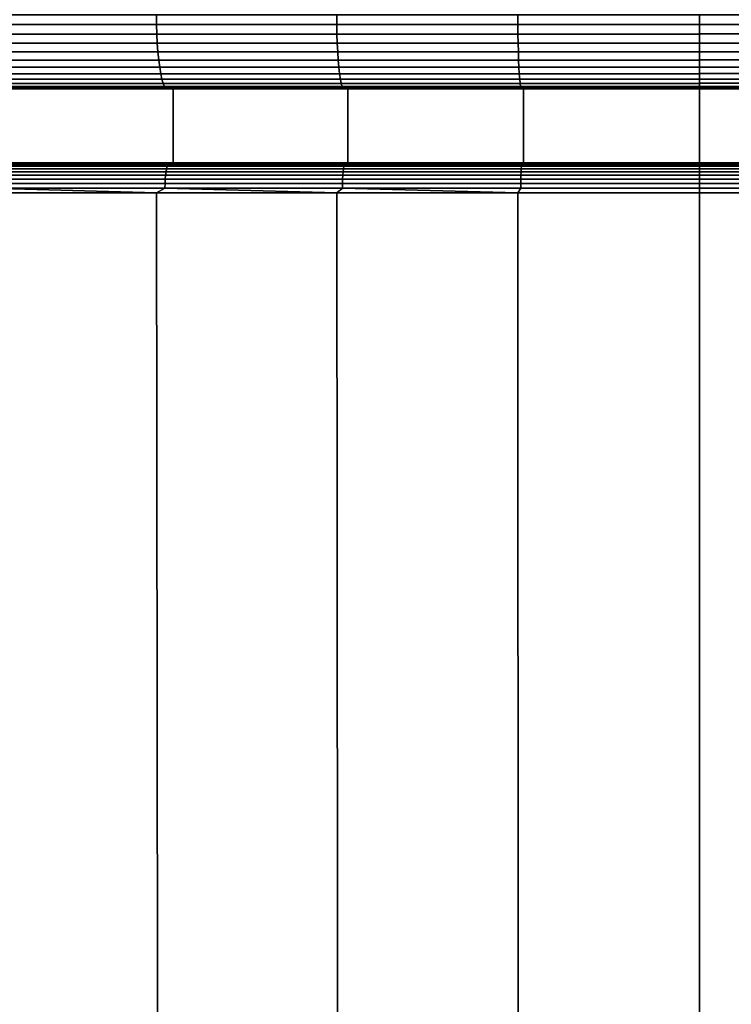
# Model space of a CAD drawing. Header units: metres. Extents: x -109 to 109, y -100 to 58.
# Tile 236 of 256: x -4.59 to 0.22, y -69.38 to -62.73. Entities that reach past the tile are written whole.
import ezdxf

# ---------------------------------------------------------------- set-up
doc = ezdxf.new("R2010")
doc.units = ezdxf.units.M
doc.layers.add('solid_21_062_100_XXX', color=7, linetype='CONTINUOUS')

msp = doc.modelspace()

# ---------------------------------------------------------------- linework, layer by layer
at = {"layer": 'solid_21_062_100_XXX'}
for points in [[(-4.876423, -62.765263, 29.012867), (-3.667634, -62.765263, 29.222612), (-3.668262, -62.700001, 29.226843), (-4.877259, -62.700001, 29.017063)], [(-3.667634, -62.765263, -20.227751), (-4.876423, -62.765263, -20.018005), (-4.877259, -62.700001, -20.022202), (-3.668262, -62.700001, -20.231981)], [(-3.667634, -62.765263, 29.222612), (-2.450009, -62.765263, 29.372791), (-2.450429, -62.700001, 29.377048), (-3.668262, -62.700001, 29.226843)], [(-2.450009, -62.765263, -20.37793), (-3.667634, -62.765263, -20.227751), (-3.668262, -62.700001, -20.231981), (-2.450429, -62.700001, -20.382187)], [(-2.450009, -62.765263, 29.372791), (-1.226482, -62.765263, 29.463045), (-1.226692, -62.700001, 29.467318), (-2.450429, -62.700001, 29.377048)], [(-1.226482, -62.765263, -20.468184), (-2.450009, -62.765263, -20.37793), (-2.450429, -62.700001, -20.382187), (-1.226692, -62.700001, -20.472456)], [(-1.226482, -62.765263, 29.463045), (0, -62.765263, 29.493153), (0, -62.700001, 29.497431), (-1.226692, -62.700001, 29.467318)], [(0, -62.764614, -20.498377), (-1.226482, -62.765263, -20.468184), (-1.226692, -62.700001, -20.472456), (0, -62.700001, -20.502569)], [(0, -62.765263, 29.493153), (1.226486, -62.764614, 29.463129), (1.226692, -62.700001, 29.467318), (0, -62.700001, 29.497431)], [(1.226486, -62.764614, -20.468267), (0, -62.764614, -20.498377), (0, -62.700001, -20.502569), (1.226692, -62.700001, -20.472456)], [(-4.876423, -62.765263, -20.018005), (-3.667634, -62.765263, -20.227751), (-3.66576, -62.829472, -20.215113), (-4.873931, -62.829472, -20.005474)], [(-3.667634, -62.765263, 29.222612), (-4.876423, -62.765263, 29.012867), (-4.873931, -62.829472, 29.000336), (-3.66576, -62.829472, 29.209974)], [(-3.667634, -62.765263, -20.227751), (-2.450009, -62.765263, -20.37793), (-2.448757, -62.829472, -20.365215), (-3.66576, -62.829472, -20.215113)], [(-2.450009, -62.765263, 29.372791), (-3.667634, -62.765263, 29.222612), (-3.66576, -62.829472, 29.209974), (-2.448757, -62.829472, 29.360077)], [(-2.450009, -62.765263, -20.37793), (-1.226482, -62.765263, -20.468184), (-1.225855, -62.829472, -20.455421), (-2.448757, -62.829472, -20.365215)], [(-1.226482, -62.765263, 29.463045), (-2.450009, -62.765263, 29.372791), (-2.448757, -62.829472, 29.360077), (-1.225855, -62.829472, 29.450283)], [(-1.226482, -62.765263, -20.468184), (0, -62.764614, -20.498377), (0, -62.828842, -20.485683), (-1.225855, -62.829472, -20.455421)], [(0, -62.765263, 29.493153), (-1.226482, -62.765263, 29.463045), (-1.225855, -62.829472, 29.450283), (0, -62.829472, 29.480377)], [(1.226486, -62.764614, 29.463129), (0, -62.765263, 29.493153), (0, -62.829472, 29.480377), (1.225863, -62.828842, 29.450453)], [(0, -62.764614, -20.498377), (1.226486, -62.764614, -20.468267), (1.225863, -62.828842, -20.455591), (0, -62.828842, -20.485683)], [(-4.873931, -62.829472, -20.005474), (-3.66576, -62.829472, -20.215113), (-3.66267, -62.891464, -20.194284), (-4.869823, -62.891464, -19.984823)], [(-3.66576, -62.829472, 29.209974), (-4.873931, -62.829472, 29.000336), (-4.869823, -62.891464, 28.979685), (-3.66267, -62.891464, 29.189146)], [(-3.66576, -62.829472, -20.215113), (-2.448757, -62.829472, -20.365215), (-2.446693, -62.891464, -20.344261), (-3.66267, -62.891464, -20.194284)], [(-2.448757, -62.829472, 29.360077), (-3.66576, -62.829472, 29.209974), (-3.66267, -62.891464, 29.189146), (-2.446693, -62.891464, 29.339123)], [(-2.448757, -62.829472, -20.365215), (-1.225855, -62.829472, -20.455421), (-1.224822, -62.891464, -20.434391), (-2.446693, -62.891464, -20.344261)], [(-1.225855, -62.829472, 29.450283), (-2.448757, -62.829472, 29.360077), (-2.446693, -62.891464, 29.339123), (-1.224822, -62.891464, 29.429253)], [(-1.225855, -62.829472, -20.455421), (0, -62.828842, -20.485683), (0, -62.890858, -20.464708), (-1.224822, -62.891464, -20.434391)], [(0, -62.829472, 29.480377), (-1.225855, -62.829472, 29.450283), (-1.224822, -62.891464, 29.429253), (0, -62.891464, 29.45932)], [(1.225863, -62.828842, 29.450453), (0, -62.829472, 29.480377), (0, -62.891464, 29.45932), (1.224834, -62.890858, 29.429502)], [(0, -62.828842, -20.485683), (1.225863, -62.828842, -20.455591), (1.224834, -62.890858, -20.434641), (0, -62.890858, -20.464708)], [(-4.869823, -62.891464, -19.984823), (-3.66267, -62.891464, -20.194284), (-3.658418, -62.950169, -20.165623), (-4.864171, -62.950169, -19.956404)], [(-3.66267, -62.891464, 29.189146), (-4.869823, -62.891464, 28.979685), (-4.864171, -62.950169, 28.951267), (-3.658418, -62.950169, 29.160484)], [(-3.66267, -62.891464, -20.194284), (-2.446693, -62.891464, -20.344261), (-2.443853, -62.950169, -20.315424), (-3.658418, -62.950169, -20.165623)], [(-2.446693, -62.891464, 29.339123), (-3.66267, -62.891464, 29.189146), (-3.658418, -62.950169, 29.160484), (-2.443853, -62.950169, 29.310287)], [(-2.446693, -62.891464, -20.344261), (-1.224822, -62.891464, -20.434391), (-1.2234, -62.950169, -20.405451), (-2.443853, -62.950169, -20.315424)], [(-1.224822, -62.891464, 29.429253), (-2.446693, -62.891464, 29.339123), (-2.443853, -62.950169, 29.310287), (-1.2234, -62.950169, 29.400312)], [(-1.224822, -62.891464, -20.434391), (0, -62.890858, -20.464708), (0, -62.949604, -20.43581), (-1.2234, -62.950169, -20.405451)], [(0, -62.891464, 29.45932), (-1.224822, -62.891464, 29.429253), (-1.2234, -62.950169, 29.400312), (0, -62.950169, 29.430346)], [(1.224834, -62.890858, 29.429502), (0, -62.891464, 29.45932), (0, -62.950169, 29.430346), (1.223416, -62.949604, 29.400639)], [(0, -62.890858, -20.464708), (1.224834, -62.890858, -20.434641), (1.223416, -62.949604, -20.405777), (0, -62.949604, -20.43581)], [(-4.864171, -62.950169, -19.956404), (-3.658418, -62.950169, -20.165623), (-3.653078, -63.004589, -20.12962), (-4.857069, -63.004589, -19.920706)], [(-3.658418, -62.950169, 29.160484), (-4.864171, -62.950169, 28.951267), (-4.857069, -63.004589, 28.915569), (-3.653078, -63.004589, 29.124481)], [(-3.658418, -62.950169, -20.165623), (-2.443853, -62.950169, -20.315424), (-2.440285, -63.004589, -20.279203), (-3.653078, -63.004589, -20.12962)], [(-2.443853, -62.950169, 29.310287), (-3.658418, -62.950169, 29.160484), (-3.653078, -63.004589, 29.124481), (-2.440285, -63.004589, 29.274065)], [(-2.443853, -62.950169, -20.315424), (-1.2234, -62.950169, -20.405451), (-1.221614, -63.004589, -20.369097), (-2.440285, -63.004589, -20.279203)], [(-1.2234, -62.950169, 29.400312), (-2.443853, -62.950169, 29.310287), (-2.440285, -63.004589, 29.274065), (-1.221614, -63.004589, 29.363958)], [(-1.2234, -62.950169, -20.405451), (0, -62.949604, -20.43581), (0, -63.00407, -20.399485), (-1.221614, -63.004589, -20.369097)], [(0, -62.950169, 29.430346), (-1.2234, -62.950169, 29.400312), (-1.221614, -63.004589, 29.363958), (0, -63.004589, 29.393948)], [(1.223416, -62.949604, 29.400639), (0, -62.950169, 29.430346), (0, -63.004589, 29.393948), (1.221634, -63.00407, 29.364357)], [(0, -62.949604, -20.43581), (1.223416, -62.949604, -20.405777), (1.221634, -63.00407, -20.369495), (0, -63.00407, -20.399485)], [(-4.857069, -63.004589, -19.920706), (-3.653078, -63.004589, -20.12962), (-3.64674, -63.053783, -20.086891), (-4.848642, -63.053783, -19.878342)], [(-3.653078, -63.004589, 29.124481), (-4.857069, -63.004589, 28.915569), (-4.848642, -63.053783, 28.873203), (-3.64674, -63.053783, 29.081753)], [(-3.653078, -63.004589, -20.12962), (-2.440285, -63.004589, -20.279203), (-2.436052, -63.053783, -20.236216), (-3.64674, -63.053783, -20.086891)], [(-2.440285, -63.004589, 29.274065), (-3.653078, -63.004589, 29.124481), (-3.64674, -63.053783, 29.081753), (-2.436052, -63.053783, 29.231077)], [(-2.440285, -63.004589, -20.279203), (-1.221614, -63.004589, -20.369097), (-1.219495, -63.053783, -20.325954), (-2.436052, -63.053783, -20.236216)], [(-1.221614, -63.004589, 29.363958), (-2.440285, -63.004589, 29.274065), (-2.436052, -63.053783, 29.231077), (-1.219495, -63.053783, 29.320816)], [(-1.221614, -63.004589, -20.369097), (0, -63.00407, -20.399485), (0, -63.053322, -20.356354), (-1.219495, -63.053783, -20.325954)], [(0, -63.004589, 29.393948), (-1.221614, -63.004589, 29.363958), (-1.219495, -63.053783, 29.320816), (0, -63.053783, 29.350752)], [(1.221634, -63.00407, 29.364357), (0, -63.004589, 29.393948), (0, -63.053783, 29.350752), (1.219517, -63.053322, 29.321278)], [(0, -63.00407, -20.399485), (1.221634, -63.00407, -20.369495), (1.219517, -63.053322, -20.326416), (0, -63.053322, -20.356354)], [(-4.848642, -63.053783, -19.878342), (-3.64674, -63.053783, -20.086891), (-3.639513, -63.096916, -20.038172), (-4.839034, -63.096916, -19.830034)], [(-3.64674, -63.053783, 29.081753), (-4.848642, -63.053783, 28.873203), (-4.839034, -63.096916, 28.824896), (-3.639513, -63.096916, 29.033033)], [(-4.839034, -63.096916, -19.830034), (-3.639513, -63.096916, -20.038172), (-3.631521, -63.13324, -19.984295), (-4.828408, -63.13324, -19.776615)], [(-3.639513, -63.096916, 29.033033), (-4.839034, -63.096916, 28.824896), (-4.828408, -63.13324, 28.771477), (-3.631521, -63.13324, 28.979156)], [(-3.64674, -63.053783, -20.086891), (-2.436052, -63.053783, -20.236216), (-2.431224, -63.096916, -20.187201), (-3.639513, -63.096916, -20.038172)], [(-2.436052, -63.053783, 29.231077), (-3.64674, -63.053783, 29.081753), (-3.639513, -63.096916, 29.033033), (-2.431224, -63.096916, 29.182062)], [(-3.639513, -63.096916, -20.038172), (-2.431224, -63.096916, -20.187201), (-2.425885, -63.13324, -20.132996), (-3.631521, -63.13324, -19.984295)], [(-2.431224, -63.096916, 29.182062), (-3.639513, -63.096916, 29.033033), (-3.631521, -63.13324, 28.979156), (-2.425885, -63.13324, 29.127857)], [(-2.436052, -63.053783, -20.236216), (-1.219495, -63.053783, -20.325954), (-1.217078, -63.096916, -20.27676), (-2.431224, -63.096916, -20.187201)], [(-1.219495, -63.053783, 29.320816), (-2.436052, -63.053783, 29.231077), (-2.431224, -63.096916, 29.182062), (-1.217078, -63.096916, 29.271622)], [(-2.431224, -63.096916, -20.187201), (-1.217078, -63.096916, -20.27676), (-1.214405, -63.13324, -20.222361), (-2.425885, -63.13324, -20.132996)], [(-1.217078, -63.096916, 29.271622), (-2.431224, -63.096916, 29.182062), (-2.425885, -63.13324, 29.127857), (-1.214405, -63.13324, 29.217222)], [(-1.219495, -63.053783, -20.325954), (0, -63.053322, -20.356354), (0, -63.096516, -20.307158), (-1.217078, -63.096916, -20.27676)], [(0, -63.053783, 29.350752), (-1.219495, -63.053783, 29.320816), (-1.217078, -63.096916, 29.271622), (0, -63.096916, 29.3015)], [(-1.217078, -63.096916, -20.27676), (0, -63.096516, -20.307158), (0, -63.132915, -20.252739), (-1.214405, -63.13324, -20.222361)], [(0, -63.096916, 29.3015), (-1.217078, -63.096916, 29.271622), (-1.214405, -63.13324, 29.217222), (0, -63.13324, 29.247034)], [(1.219517, -63.053322, 29.321278), (0, -63.053783, 29.350752), (0, -63.096916, 29.3015), (1.217103, -63.096516, 29.272141)], [(0, -63.053322, -20.356354), (1.219517, -63.053322, -20.326416), (1.217103, -63.096516, -20.277279), (0, -63.096516, -20.307158)], [(1.217103, -63.096516, 29.272141), (0, -63.096916, 29.3015), (0, -63.13324, 29.247034), (1.214433, -63.132915, 29.217789)], [(0, -63.096516, -20.307158), (1.217103, -63.096516, -20.277279), (1.214433, -63.132915, -20.222927), (0, -63.132915, -20.252739)], [(-4.828408, -63.13324, -19.776615), (-3.631521, -63.13324, -19.984295), (-3.622901, -63.16214, -19.926186), (-4.816947, -63.16214, -19.719)], [(-3.631521, -63.13324, 28.979156), (-4.828408, -63.13324, 28.771477), (-4.816947, -63.16214, 28.713861), (-3.622901, -63.16214, 28.921047)], [(-4.816947, -63.16214, -19.719), (-3.622901, -63.16214, -19.926186), (-3.613801, -63.183117, -19.86484), (-4.804848, -63.183117, -19.658173)], [(-3.622901, -63.16214, 28.921047), (-4.816947, -63.16214, 28.713861), (-4.804848, -63.183117, 28.653034), (-3.613801, -63.183117, 28.859701)], [(-3.631521, -63.13324, -19.984295), (-2.425885, -63.13324, -20.132996), (-2.420127, -63.16214, -20.074533), (-3.622901, -63.16214, -19.926186)], [(-2.425885, -63.13324, 29.127857), (-3.631521, -63.13324, 28.979156), (-3.622901, -63.16214, 28.921047), (-2.420127, -63.16214, 29.069395)], [(-3.622901, -63.16214, -19.926186), (-2.420127, -63.16214, -20.074533), (-2.414048, -63.183117, -20.012815), (-3.613801, -63.183117, -19.86484)], [(-2.420127, -63.16214, 29.069395), (-3.622901, -63.16214, 28.921047), (-3.613801, -63.183117, 28.859701), (-2.414048, -63.183117, 29.007677)], [(-2.425885, -63.13324, -20.132996), (-1.214405, -63.13324, -20.222361), (-1.211523, -63.16214, -20.163685), (-2.420127, -63.16214, -20.074533)], [(-1.214405, -63.13324, 29.217222), (-2.425885, -63.13324, 29.127857), (-2.420127, -63.16214, 29.069395), (-1.211523, -63.16214, 29.158548)], [(-2.420127, -63.16214, -20.074533), (-1.211523, -63.16214, -20.163685), (-1.20848, -63.183117, -20.101744), (-2.414048, -63.183117, -20.012815)], [(-1.211523, -63.16214, 29.158548), (-2.420127, -63.16214, 29.069395), (-2.414048, -63.183117, 29.007677), (-1.20848, -63.183117, 29.096605)], [(-1.214405, -63.13324, -20.222361), (0, -63.132915, -20.252739), (0, -63.161888, -20.194033), (-1.211523, -63.16214, -20.163685)], [(0, -63.13324, 29.247034), (-1.214405, -63.13324, 29.217222), (-1.211523, -63.16214, 29.158548), (0, -63.16214, 29.18829)], [(-1.211523, -63.16214, -20.163685), (0, -63.161888, -20.194033), (0, -63.182945, -20.132042), (-1.20848, -63.183117, -20.101744)], [(0, -63.16214, 29.18829), (-1.211523, -63.16214, 29.158548), (-1.20848, -63.183117, 29.096605), (0, -63.183117, 29.126272)], [(1.214433, -63.132915, 29.217789), (0, -63.13324, 29.247034), (0, -63.16214, 29.18829), (1.211553, -63.161888, 29.159151)], [(0, -63.132915, -20.252739), (1.214433, -63.132915, -20.222927), (1.211553, -63.161888, -20.164289), (0, -63.161888, -20.194033)], [(1.211553, -63.161888, 29.159151), (0, -63.16214, 29.18829), (0, -63.183117, 29.126272), (1.208511, -63.182945, 29.097237)], [(0, -63.161888, -20.194033), (1.211553, -63.161888, -20.164289), (1.208511, -63.182945, -20.102375), (0, -63.182945, -20.132042)], [(-4.728378, -63.200001, 28.268648), (-3.556269, -63.200001, 28.472029), (-4.776793, -63.200001, 28.52725), (-5.950015, -63.200001, 28.263947)], [(-4.804848, -63.183117, -19.658173), (-3.613801, -63.183117, -19.86484), (-3.604378, -63.195808, -19.801308), (-4.792318, -63.195808, -19.595181)], [(-3.613801, -63.183117, 28.859701), (-4.804848, -63.183117, 28.653034), (-4.792318, -63.195808, 28.590042), (-3.604378, -63.195808, 28.796169)], [(-4.792318, -63.195808, -19.595181), (-3.604378, -63.195808, -19.801308), (-3.591789, -63.200001, -19.737852), (-4.776828, -63.200001, -19.532381)], [(-4.792318, -63.195808, 28.590042), (-4.776793, -63.200001, 28.52725), (-3.591722, -63.200001, 28.732723), (-3.604378, -63.195808, 28.796169)], [(-3.556269, -63.200001, -19.477167), (-4.776828, -63.200001, -19.532381), (-3.591789, -63.200001, -19.737852), (-2.3756, -63.200001, -19.622787)], [(-3.556269, -63.200001, -19.477167), (-4.728378, -63.200001, -19.273787), (-4.776828, -63.200001, -19.532381)], [(-2.3756, -63.200001, 28.617649), (-1.189223, -63.200001, 28.70516), (-3.591722, -63.200001, 28.732723), (-4.776793, -63.200001, 28.52725)], [(-3.556269, -63.200001, 28.472029), (-2.3756, -63.200001, 28.617649), (-4.776793, -63.200001, 28.52725)], [(-4.728279, -63.700001, 28.268663), (-3.556221, -63.700001, 28.472038), (-3.556269, -63.200001, 28.472029), (-4.728378, -63.200001, 28.268648)], [(-3.556221, -63.700001, -19.477177), (-4.728279, -63.700001, -19.273802), (-4.728378, -63.200001, -19.273787), (-3.556269, -63.200001, -19.477167)], [(-3.613801, -63.183117, -19.86484), (-2.414048, -63.183117, -20.012815), (-2.407753, -63.195808, -19.948898), (-3.604378, -63.195808, -19.801308)], [(-2.414048, -63.183117, 29.007677), (-3.613801, -63.183117, 28.859701), (-3.604378, -63.195808, 28.796169), (-2.407753, -63.195808, 28.94376)], [(-3.604378, -63.195808, -19.801308), (-2.407753, -63.195808, -19.948898), (-2.398115, -63.200001, -19.884916), (-3.591789, -63.200001, -19.737852)], [(-3.604378, -63.195808, 28.796169), (-3.591722, -63.200001, 28.732723), (-2.398062, -63.200001, 28.879784), (-2.407753, -63.195808, 28.94376)], [(-1.189223, -63.200001, -19.710299), (-3.591789, -63.200001, -19.737852), (-2.398115, -63.200001, -19.884916), (0, -63.200001, -19.739492)], [(-1.189223, -63.200001, -19.710299), (-2.3756, -63.200001, -19.622787), (-3.591789, -63.200001, -19.737852)], [(0, -63.200001, 28.734354), (2.398062, -63.200001, 28.879784), (-2.398062, -63.200001, 28.879784), (-3.591722, -63.200001, 28.732723)], [(-1.189223, -63.200001, 28.70516), (0, -63.200001, 28.734354), (-3.591722, -63.200001, 28.732723)], [(-3.556221, -63.700001, 28.472038), (-2.375787, -63.700001, 28.617632), (-2.3756, -63.200001, 28.617649), (-3.556269, -63.200001, 28.472029)], [(-2.375787, -63.700001, -19.62277), (-3.556221, -63.700001, -19.477177), (-3.556269, -63.200001, -19.477167), (-2.3756, -63.200001, -19.622787)], [(-2.414048, -63.183117, -20.012815), (-1.20848, -63.183117, -20.101744), (-1.205328, -63.195808, -20.037594), (-2.407753, -63.195808, -19.948898)], [(-1.20848, -63.183117, 29.096605), (-2.414048, -63.183117, 29.007677), (-2.407753, -63.195808, 28.94376), (-1.205328, -63.195808, 29.032455)], [(-2.407753, -63.195808, -19.948898), (-1.205328, -63.195808, -20.037594), (-1.199585, -63.200001, -19.973181), (-2.398115, -63.200001, -19.884916)], [(-2.407753, -63.195808, 28.94376), (-2.398062, -63.200001, 28.879784), (-1.199564, -63.200001, 28.968044), (-1.205328, -63.195808, 29.032455)], [(0, -63.200001, -19.739492), (-2.398115, -63.200001, -19.884916), (2.398115, -63.200001, -19.884916), (3.591789, -63.200001, -19.737852)], [(-2.398115, -63.200001, -19.884916), (-1.199585, -63.200001, -19.973181), (2.398115, -63.200001, -19.884916)], [(-2.398062, -63.200001, 28.879784), (2.398062, -63.200001, 28.879784), (1.199564, -63.200001, 28.968044)], [(-1.199564, -63.200001, 28.968044), (-2.398062, -63.200001, 28.879784), (1.199564, -63.200001, 28.968044)], [(-2.375787, -63.700001, 28.617632), (-1.189045, -63.700001, 28.705168), (-1.189223, -63.200001, 28.70516), (-2.3756, -63.200001, 28.617649)], [(-1.189045, -63.700001, -19.710306), (-2.375787, -63.700001, -19.62277), (-2.3756, -63.200001, -19.622787), (-1.189223, -63.200001, -19.710299)], [(-1.20848, -63.183117, -20.101744), (0, -63.182945, -20.132042), (0, -63.195721, -20.067833), (-1.205328, -63.195808, -20.037594)], [(0, -63.183117, 29.126272), (-1.20848, -63.183117, 29.096605), (-1.205328, -63.195808, 29.032455), (0, -63.195808, 29.062044)], [(-1.205328, -63.195808, -20.037594), (0, -63.195721, -20.067833), (-1.199585, -63.200001, -19.973181)], [(0, -63.195808, 29.062044), (-1.205328, -63.195808, 29.032455), (-1.199564, -63.200001, 28.968044), (0, -63.200001, 28.997431)], [(0, -63.195721, -20.067833), (0, -63.200001, -20.002569), (1.199584, -63.200001, -19.973181), (-1.199585, -63.200001, -19.973181)], [(-1.199585, -63.200001, -19.973181), (1.199584, -63.200001, -19.973181), (2.398115, -63.200001, -19.884916)], [(0, -63.195808, 29.062044), (0, -63.200001, 28.997431), (-1.199564, -63.200001, 28.968044), (1.199564, -63.200001, 28.968044)], [(0, -63.700001, -19.739492), (-1.189045, -63.700001, -19.710306), (-1.189223, -63.200001, -19.710299), (0, -63.200001, -19.739492)], [(-1.189045, -63.700001, 28.705168), (0, -63.700001, 28.734354), (0, -63.200001, 28.734354), (-1.189223, -63.200001, 28.70516)], [(1.208511, -63.182945, 29.097237), (0, -63.183117, 29.126272), (0, -63.195808, 29.062044), (1.20536, -63.195721, 29.033104)], [(0, -63.182945, -20.132042), (1.208511, -63.182945, -20.102375), (1.20536, -63.195721, -20.038242), (0, -63.195721, -20.067833)], [(1.20536, -63.195721, 29.033104), (0, -63.195808, 29.062044), (1.199564, -63.200001, 28.968044)], [(0, -63.195721, -20.067833), (1.20536, -63.195721, -20.038242), (1.199584, -63.200001, -19.973181), (0, -63.200001, -20.002569)], [(1.189223, -63.200001, 28.70516), (3.591722, -63.200001, 28.732723), (2.398062, -63.200001, 28.879784), (0, -63.200001, 28.734354)], [(1.189223, -63.200001, -19.710299), (0, -63.200001, -19.739492), (3.591789, -63.200001, -19.737852)], [(1.189045, -63.700001, -19.710306), (0, -63.700001, -19.739492), (0, -63.200001, -19.739492), (1.189223, -63.200001, -19.710299)], [(0, -63.700001, 28.734354), (1.189045, -63.700001, 28.705168), (1.189223, -63.200001, 28.70516), (0, -63.200001, 28.734354)], [(-3.556221, -63.700001, -19.477177), (-3.634631, -63.700001, -20.033005), (-4.834176, -63.700001, -19.825064), (-4.728279, -63.700001, -19.273802)], [(-4.770402, -63.70245, -19.869455), (-4.834176, -63.700001, -19.825064), (-3.634631, -63.700001, -20.033005)], [(-3.556221, -63.700001, 28.472038), (-4.728279, -63.700001, 28.268663), (-4.834171, -63.700001, 28.819925), (-3.634627, -63.700001, 29.027868)], [(-4.770402, -63.70245, 28.864319), (-3.634627, -63.700001, 29.027868), (-4.834171, -63.700001, 28.819925)], [(-4.770402, -63.70245, -19.869455), (-3.587584, -63.70245, -20.071476), (-3.592023, -63.709827, -20.101868), (-4.776303, -63.709827, -19.899599)], [(-3.587584, -63.70245, 29.066338), (-4.770402, -63.70245, 28.864319), (-4.776303, -63.709827, 28.894461), (-3.592023, -63.709827, 29.096731)], [(-3.587584, -63.70245, 29.066338), (-3.634627, -63.700001, 29.027868), (-4.770402, -63.70245, 28.864319)], [(-4.770402, -63.70245, -19.869455), (-3.634631, -63.700001, -20.033005), (-3.587584, -63.70245, -20.071476)], [(-2.375787, -63.700001, -19.62277), (-2.426488, -63.700001, -20.18181), (-3.634631, -63.700001, -20.033005), (-3.556221, -63.700001, -19.477177)], [(-3.587584, -63.70245, -20.071476), (-3.634631, -63.700001, -20.033005), (-2.426488, -63.700001, -20.18181)], [(-2.375787, -63.700001, 28.617632), (-3.556221, -63.700001, 28.472038), (-3.634627, -63.700001, 29.027868), (-2.426485, -63.700001, 29.176674)], [(-3.587584, -63.70245, 29.066338), (-2.426485, -63.700001, 29.176674), (-3.634627, -63.700001, 29.027868)], [(-3.587584, -63.70245, -20.071476), (-2.396388, -63.70245, -20.216112), (-2.399353, -63.709827, -20.246685), (-3.592023, -63.709827, -20.101868)], [(-2.396388, -63.70245, 29.210974), (-3.587584, -63.70245, 29.066338), (-3.592023, -63.709827, 29.096731), (-2.399353, -63.709827, 29.241547)], [(-2.396388, -63.70245, 29.210974), (-2.426485, -63.700001, 29.176674), (-3.587584, -63.70245, 29.066338)], [(-3.587584, -63.70245, -20.071476), (-2.426488, -63.700001, -20.18181), (-2.396388, -63.70245, -20.216112)], [(-1.189045, -63.700001, -19.710306), (-1.213637, -63.700001, -20.271097), (-2.426488, -63.700001, -20.18181), (-2.375787, -63.700001, -19.62277)], [(-2.396388, -63.70245, -20.216112), (-2.426488, -63.700001, -20.18181), (-1.213637, -63.700001, -20.271097)], [(-1.189045, -63.700001, 28.705168), (-2.375787, -63.700001, 28.617632), (-2.426485, -63.700001, 29.176674), (-1.213637, -63.700001, 29.265959)], [(-2.396388, -63.70245, 29.210974), (-1.213637, -63.700001, 29.265959), (-2.426485, -63.700001, 29.176674)], [(-2.396388, -63.70245, -20.216112), (-1.199595, -63.70245, -20.30303), (-1.201079, -63.709827, -20.33371), (-2.399353, -63.709827, -20.246685)], [(-1.199595, -63.70245, 29.297892), (-2.396388, -63.70245, 29.210974), (-2.399353, -63.709827, 29.241547), (-1.201079, -63.709827, 29.328571)], [(-1.199595, -63.70245, 29.297892), (-1.213637, -63.700001, 29.265959), (-2.396388, -63.70245, 29.210974)], [(-2.396388, -63.70245, -20.216112), (-1.213637, -63.700001, -20.271097), (-1.199595, -63.70245, -20.30303)], [(0, -63.700001, 28.734354), (-1.189045, -63.700001, 28.705168), (-1.213637, -63.700001, 29.265959), (0, -63.700001, 29.295677)], [(-1.199595, -63.70245, 29.297892), (0, -63.70245, 29.326887), (0, -63.700001, 29.295677), (-1.213637, -63.700001, 29.265959)], [(-1.189045, -63.700001, -19.710306), (0, -63.700001, -19.739492), (0, -63.700001, -20.300816), (-1.213637, -63.700001, -20.271097)], [(0, -63.70245, -20.332026), (-1.199595, -63.70245, -20.30303), (-1.213637, -63.700001, -20.271097), (0, -63.700001, -20.300816)], [(-1.201079, -63.709827, 29.328571), (0, -63.709827, 29.357603), (0, -63.70245, 29.326887), (-1.199595, -63.70245, 29.297892)], [(-1.199595, -63.70245, -20.30303), (0, -63.70245, -20.332026), (0, -63.709827, -20.362741), (-1.201079, -63.709827, -20.33371)], [(1.189045, -63.700001, 28.705168), (0, -63.700001, 28.734354), (0, -63.700001, 29.295677), (1.213637, -63.700001, 29.265959)], [(0, -63.70245, 29.326887), (1.199595, -63.70245, 29.297892), (1.213637, -63.700001, 29.265959), (0, -63.700001, 29.295677)], [(0, -63.700001, -19.739492), (1.189045, -63.700001, -19.710306), (1.213637, -63.700001, -20.271097), (0, -63.700001, -20.300816)], [(1.199595, -63.70245, -20.30303), (0, -63.70245, -20.332026), (0, -63.700001, -20.300816), (1.213637, -63.700001, -20.271097)], [(1.199595, -63.70245, 29.297892), (0, -63.70245, 29.326887), (0, -63.709827, 29.357603), (1.201079, -63.709827, 29.328571)], [(0, -63.70245, -20.332026), (1.199595, -63.70245, -20.30303), (1.201079, -63.709827, -20.33371), (0, -63.709827, -20.362741)], [(-4.791678, -63.759106, -19.978132), (-3.603585, -63.759106, -20.181051), (-3.606534, -63.783215, -20.20125), (-4.7956, -63.783215, -19.998165)], [(-3.603585, -63.759106, 29.175913), (-4.791678, -63.759106, 28.972994), (-4.7956, -63.783215, 28.993027), (-3.606534, -63.783215, 29.196114)], [(-4.787076, -63.738514, -19.954624), (-3.600124, -63.738514, -20.157349), (-3.603585, -63.759106, -20.181051), (-4.791678, -63.759106, -19.978132)], [(-3.600124, -63.738514, 29.15221), (-4.787076, -63.738514, 28.949486), (-4.791678, -63.759106, 28.972994), (-3.603585, -63.759106, 29.175913)], [(-4.781908, -63.721951, -19.928226), (-3.596237, -63.721951, -20.130733), (-3.600124, -63.738514, -20.157349), (-4.787076, -63.738514, -19.954624)], [(-3.596237, -63.721951, 29.125595), (-4.781908, -63.721951, 28.923088), (-4.787076, -63.738514, 28.949486), (-3.600124, -63.738514, 29.15221)], [(-4.776303, -63.709827, -19.899599), (-3.592023, -63.709827, -20.101868), (-3.596237, -63.721951, -20.130733), (-4.781908, -63.721951, -19.928226)], [(-3.592023, -63.709827, 29.096731), (-4.776303, -63.709827, 28.894461), (-4.781908, -63.721951, 28.923088), (-3.596237, -63.721951, 29.125595)], [(-3.603585, -63.759106, -20.181051), (-2.407076, -63.759106, -20.326334), (-2.409046, -63.783215, -20.346653), (-3.606534, -63.783215, -20.20125)], [(-2.407076, -63.759106, 29.321196), (-3.603585, -63.759106, 29.175913), (-3.606534, -63.783215, 29.196114), (-2.409046, -63.783215, 29.341515)], [(-3.600124, -63.738514, -20.157349), (-2.404764, -63.738514, -20.302492), (-2.407076, -63.759106, -20.326334), (-3.603585, -63.759106, -20.181051)], [(-2.404764, -63.738514, 29.297354), (-3.600124, -63.738514, 29.15221), (-3.603585, -63.759106, 29.175913), (-2.407076, -63.759106, 29.321196)], [(-3.596237, -63.721951, -20.130733), (-2.402168, -63.721951, -20.275719), (-2.404764, -63.738514, -20.302492), (-3.600124, -63.738514, -20.157349)], [(-2.402168, -63.721951, 29.27058), (-3.596237, -63.721951, 29.125595), (-3.600124, -63.738514, 29.15221), (-2.404764, -63.738514, 29.297354)], [(-3.592023, -63.709827, -20.101868), (-2.399353, -63.709827, -20.246685), (-2.402168, -63.721951, -20.275719), (-3.596237, -63.721951, -20.130733)], [(-2.399353, -63.709827, 29.241547), (-3.592023, -63.709827, 29.096731), (-3.596237, -63.721951, 29.125595), (-2.402168, -63.721951, 29.27058)], [(-2.407076, -63.759106, -20.326334), (-1.204945, -63.759106, -20.413639), (-1.205931, -63.783215, -20.434029), (-2.409046, -63.783215, -20.346653)], [(-1.204945, -63.759106, 29.408501), (-2.407076, -63.759106, 29.321196), (-2.409046, -63.783215, 29.341515), (-1.205931, -63.783215, 29.42889)], [(-2.404764, -63.738514, -20.302492), (-1.203788, -63.738514, -20.389713), (-1.204945, -63.759106, -20.413639), (-2.407076, -63.759106, -20.326334)], [(-1.203788, -63.738514, 29.384575), (-2.404764, -63.738514, 29.297354), (-2.407076, -63.759106, 29.321196), (-1.204945, -63.759106, 29.408501)], [(-2.402168, -63.721951, -20.275719), (-1.202488, -63.721951, -20.362846), (-1.203788, -63.738514, -20.389713), (-2.404764, -63.738514, -20.302492)], [(-1.202488, -63.721951, 29.357708), (-2.402168, -63.721951, 29.27058), (-2.404764, -63.738514, 29.297354), (-1.203788, -63.738514, 29.384575)], [(-2.399353, -63.709827, -20.246685), (-1.201079, -63.709827, -20.33371), (-1.202488, -63.721951, -20.362846), (-2.402168, -63.721951, -20.275719)], [(-1.201079, -63.709827, 29.328571), (-2.399353, -63.709827, 29.241547), (-2.402168, -63.721951, 29.27058), (-1.202488, -63.721951, 29.357708)], [(-1.205931, -63.783215, 29.42889), (0, -63.783215, 29.45804), (0, -63.759106, 29.437626), (-1.204945, -63.759106, 29.408501)], [(-1.204945, -63.759106, -20.413639), (0, -63.759106, -20.442764), (0, -63.783215, -20.463177), (-1.205931, -63.783215, -20.434029)], [(-1.204945, -63.759106, 29.408501), (0, -63.759106, 29.437626), (0, -63.738514, 29.413671), (-1.203788, -63.738514, 29.384575)], [(-1.203788, -63.738514, -20.389713), (0, -63.738514, -20.41881), (0, -63.759106, -20.442764), (-1.204945, -63.759106, -20.413639)], [(-1.203788, -63.738514, 29.384575), (0, -63.738514, 29.413671), (0, -63.721951, 29.386774), (-1.202488, -63.721951, 29.357708)], [(-1.202488, -63.721951, -20.362846), (0, -63.721951, -20.391912), (0, -63.738514, -20.41881), (-1.203788, -63.738514, -20.389713)], [(-1.202488, -63.721951, 29.357708), (0, -63.721951, 29.386774), (0, -63.709827, 29.357603), (-1.201079, -63.709827, 29.328571)], [(-1.201079, -63.709827, -20.33371), (0, -63.709827, -20.362741), (0, -63.721951, -20.391912), (-1.202488, -63.721951, -20.362846)], [(1.201079, -63.709827, 29.328571), (0, -63.709827, 29.357603), (0, -63.721951, 29.386774), (1.202488, -63.721951, 29.357708)], [(0, -63.709827, -20.362741), (1.201079, -63.709827, -20.33371), (1.202488, -63.721951, -20.362846), (0, -63.721951, -20.391912)], [(1.202488, -63.721951, 29.357708), (0, -63.721951, 29.386774), (0, -63.738514, 29.413671), (1.203788, -63.738514, 29.384575)], [(0, -63.721951, -20.391912), (1.202488, -63.721951, -20.362846), (1.203788, -63.738514, -20.389713), (0, -63.738514, -20.41881)], [(1.203788, -63.738514, 29.384575), (0, -63.738514, 29.413671), (0, -63.759106, 29.437626), (1.204945, -63.759106, 29.408501)], [(0, -63.738514, -20.41881), (1.203788, -63.738514, -20.389713), (1.204945, -63.759106, -20.413639), (0, -63.759106, -20.442764)], [(1.204945, -63.759106, 29.408501), (0, -63.759106, 29.437626), (0, -63.783215, 29.45804), (1.205931, -63.783215, 29.42889)], [(0, -63.759106, -20.442764), (1.204945, -63.759106, -20.413639), (1.205931, -63.783215, -20.434029), (0, -63.783215, -20.463177)], [(-4.798744, -63.810234, -20.014223), (-3.608899, -63.810234, -20.217442), (-3.610619, -63.839497, -20.229221), (-4.801031, -63.839497, -20.025906)], [(-3.608899, -63.810234, 29.212303), (-4.798744, -63.810234, 29.009085), (-4.801031, -63.839497, 29.020767), (-3.610619, -63.839497, 29.224083)], [(-4.7956, -63.783215, -19.998165), (-3.606534, -63.783215, -20.20125), (-3.608899, -63.810234, -20.217442), (-4.798744, -63.810234, -20.014223)], [(-3.606534, -63.783215, 29.196114), (-4.7956, -63.783215, 28.993027), (-4.798744, -63.810234, 29.009085), (-3.608899, -63.810234, 29.212303)], [(-3.608899, -63.810234, -20.217442), (-2.410625, -63.810234, -20.362938), (-2.411774, -63.839497, -20.374788), (-3.610619, -63.839497, -20.229221)], [(-2.410625, -63.810234, 29.357801), (-3.608899, -63.810234, 29.212303), (-3.610619, -63.839497, 29.224083), (-2.411774, -63.839497, 29.36965)], [(-3.606534, -63.783215, -20.20125), (-2.409046, -63.783215, -20.346653), (-2.410625, -63.810234, -20.362938), (-3.608899, -63.810234, -20.217442)], [(-2.409046, -63.783215, 29.341515), (-3.606534, -63.783215, 29.196114), (-3.608899, -63.810234, 29.212303), (-2.410625, -63.810234, 29.357801)], [(-2.410625, -63.810234, -20.362938), (-1.206722, -63.810234, -20.450373), (-1.207297, -63.839497, -20.462263), (-2.411774, -63.839497, -20.374788)], [(-1.206722, -63.810234, 29.445234), (-2.410625, -63.810234, 29.357801), (-2.411774, -63.839497, 29.36965), (-1.207297, -63.839497, 29.457125)], [(-2.409046, -63.783215, -20.346653), (-1.205931, -63.783215, -20.434029), (-1.206722, -63.810234, -20.450373), (-2.410625, -63.810234, -20.362938)], [(-1.205931, -63.783215, 29.42889), (-2.409046, -63.783215, 29.341515), (-2.410625, -63.810234, 29.357801), (-1.206722, -63.810234, 29.445234)], [(-1.207297, -63.839497, 29.457125), (0, -63.839497, 29.486307), (0, -63.810234, 29.474401), (-1.206722, -63.810234, 29.445234)], [(-1.206722, -63.810234, -20.450373), (0, -63.810234, -20.47954), (0, -63.839497, -20.491446), (-1.207297, -63.839497, -20.462263)], [(-1.206722, -63.810234, 29.445234), (0, -63.810234, 29.474401), (0, -63.783215, 29.45804), (-1.205931, -63.783215, 29.42889)], [(-1.205931, -63.783215, -20.434029), (0, -63.783215, -20.463177), (0, -63.810234, -20.47954), (-1.206722, -63.810234, -20.450373)], [(1.205931, -63.783215, 29.42889), (0, -63.783215, 29.45804), (0, -63.810234, 29.474401), (1.206722, -63.810234, 29.445234)], [(0, -63.783215, -20.463177), (1.205931, -63.783215, -20.434029), (1.206722, -63.810234, -20.450373), (0, -63.810234, -20.47954)], [(1.206722, -63.810234, 29.445234), (0, -63.810234, 29.474401), (0, -63.839497, 29.486307), (1.207297, -63.839497, 29.457125)], [(0, -63.810234, -20.47954), (1.206722, -63.810234, -20.450373), (1.207297, -63.839497, -20.462263), (0, -63.839497, -20.491446)], [(-4.802404, -63.870266, -20.032921), (-3.667988, -63.901745, -20.230242), (-4.876895, -63.901745, -20.020479)], [(-4.802404, -63.870266, 29.027782), (-4.876895, -63.901745, 29.015341), (-3.667988, -63.901745, 29.225105)], [(-3.667988, -63.901745, 29.225105), (-4.876895, -63.901745, 29.015341), (-4.855625, -76.406158, 28.908308), (-3.651991, -76.406158, 29.117159)], [(-4.876895, -63.901745, -20.020479), (-3.667988, -63.901745, -20.230242), (-3.651991, -76.406158, -20.122297), (-4.855625, -76.406158, -19.913446)], [(-4.801031, -63.839497, -20.025906), (-3.610619, -63.839497, -20.229221), (-3.611652, -63.870266, -20.236296), (-4.802404, -63.870266, -20.032921)], [(-3.610619, -63.839497, 29.224083), (-4.801031, -63.839497, 29.020767), (-4.802404, -63.870266, 29.027782), (-3.611652, -63.870266, 29.231157)], [(-4.802404, -63.870266, -20.032921), (-3.611652, -63.870266, -20.236296), (-3.667988, -63.901745, -20.230242)], [(-3.611652, -63.870266, 29.231157), (-4.802404, -63.870266, 29.027782), (-3.667988, -63.901745, 29.225105)], [(-3.611652, -63.870266, -20.236296), (-2.450244, -63.901745, -20.380436), (-3.667988, -63.901745, -20.230242)], [(-3.611652, -63.870266, 29.231157), (-3.667988, -63.901745, 29.225105), (-2.450244, -63.901745, 29.375298)], [(-2.450244, -63.901745, 29.375298), (-3.667988, -63.901745, 29.225105), (-3.651991, -76.406158, 29.117159), (-2.439559, -76.406158, 29.266699)], [(-3.667988, -63.901745, -20.230242), (-2.450244, -63.901745, -20.380436), (-2.439559, -76.406158, -20.271835), (-3.651991, -76.406158, -20.122297)], [(-3.610619, -63.839497, -20.229221), (-2.411774, -63.839497, -20.374788), (-2.412464, -63.870266, -20.381903), (-3.611652, -63.870266, -20.236296)], [(-2.411774, -63.839497, 29.36965), (-3.610619, -63.839497, 29.224083), (-3.611652, -63.870266, 29.231157), (-2.412464, -63.870266, 29.376764)], [(-3.611652, -63.870266, -20.236296), (-2.412464, -63.870266, -20.381903), (-2.450244, -63.901745, -20.380436)], [(-2.412464, -63.870266, 29.376764), (-3.611652, -63.870266, 29.231157), (-2.450244, -63.901745, 29.375298)], [(-2.412464, -63.870266, -20.381903), (-1.226599, -63.901745, -20.470697), (-2.450244, -63.901745, -20.380436)], [(-2.412464, -63.870266, 29.376764), (-2.450244, -63.901745, 29.375298), (-1.226599, -63.901745, 29.465559)], [(-1.226599, -63.901745, 29.465559), (-2.450244, -63.901745, 29.375298), (-2.439559, -76.406158, 29.266699), (-1.221251, -76.406158, 29.356565)], [(-2.450244, -63.901745, -20.380436), (-1.226599, -63.901745, -20.470697), (-1.221251, -76.406158, -20.361704), (-2.439559, -76.406158, -20.271835)], [(-2.411774, -63.839497, -20.374788), (-1.207297, -63.839497, -20.462263), (-1.207642, -63.870266, -20.469404), (-2.412464, -63.870266, -20.381903)], [(-1.207297, -63.839497, 29.457125), (-2.411774, -63.839497, 29.36965), (-2.412464, -63.870266, 29.376764), (-1.207642, -63.870266, 29.464266)], [(-2.412464, -63.870266, -20.381903), (-1.207642, -63.870266, -20.469404), (-1.226599, -63.901745, -20.470697)], [(-1.207642, -63.870266, 29.464266), (-2.412464, -63.870266, 29.376764), (-1.226599, -63.901745, 29.465559)], [(0, -63.870266, 29.493456), (-1.207642, -63.870266, 29.464266), (-1.226599, -63.901745, 29.465559), (0, -63.901745, 29.49567)], [(-1.207642, -63.870266, -20.469404), (0, -63.870266, -20.498594), (0, -63.901745, -20.500809), (-1.226599, -63.901745, -20.470697)], [(-1.221251, -76.406158, 29.356565), (0, -76.406158, 29.386545), (0, -63.901745, 29.49567), (-1.226599, -63.901745, 29.465559)], [(-1.226599, -63.901745, -20.470697), (0, -63.901745, -20.500809), (0, -76.406158, -20.391684), (-1.221251, -76.406158, -20.361704)], [(-1.207642, -63.870266, 29.464266), (0, -63.870266, 29.493456), (0, -63.839497, 29.486307), (-1.207297, -63.839497, 29.457125)], [(-1.207297, -63.839497, -20.462263), (0, -63.839497, -20.491446), (0, -63.870266, -20.498594), (-1.207642, -63.870266, -20.469404)], [(1.207297, -63.839497, 29.457125), (0, -63.839497, 29.486307), (0, -63.870266, 29.493456), (1.207642, -63.870266, 29.464266)], [(0, -63.839497, -20.491446), (1.207297, -63.839497, -20.462263), (1.207642, -63.870266, -20.469404), (0, -63.870266, -20.498594)], [(1.207642, -63.870266, 29.464266), (0, -63.870266, 29.493456), (0, -63.901745, 29.49567), (1.226599, -63.901745, 29.465559)], [(0, -63.870266, -20.498594), (1.207642, -63.870266, -20.469404), (1.226599, -63.901745, -20.470697), (0, -63.901745, -20.500809)], [(1.226599, -63.901745, 29.465559), (0, -63.901745, 29.49567), (0, -76.406158, 29.386545), (1.221251, -76.406158, 29.356565)], [(1.221251, -76.406158, -20.361704), (0, -76.406158, -20.391684), (0, -63.901745, -20.500809), (1.226599, -63.901745, -20.470697)]]:
    msp.add_3dface(points, dxfattribs=at)

doc.saveas('drawing.dxf')
